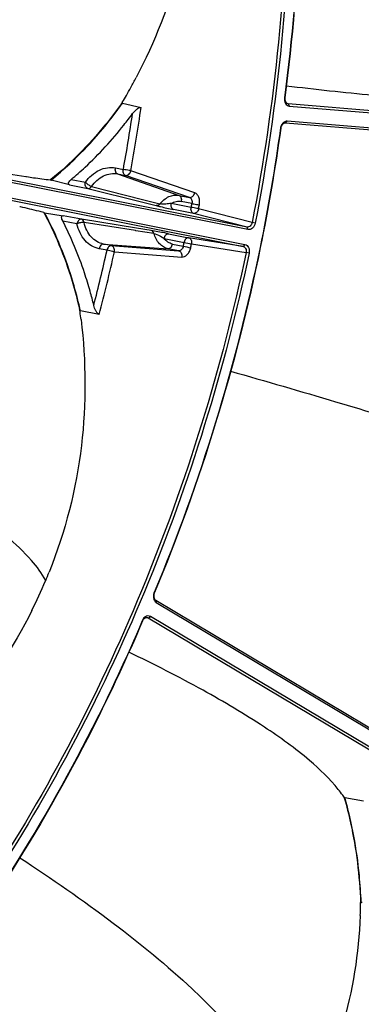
# Model space of a CAD drawing. Header units: millimetres. Extents: x 0 to 420, y -341 to 792.
# Tile 97 of 256: x 216.01 to 221.33, y 71.98 to 87.3. Entities that reach past the tile are written whole.
import ezdxf

# ---------------------------------------------------------------- set-up
doc = ezdxf.new("R2010")
doc.units = ezdxf.units.MM
doc.header["$LTSCALE"] = 23.1
doc.layers.get('0').update_dxf_attribs({"linetype": 'CONTINUOUS'})

msp = doc.modelspace()

# ---------------------------------------------------------------- linework, layer by layer
at = {"color": 7, "linetype": 'Continuous'}
for p, q in [((220.1317, 86.08), (220.1313, 86.077)), ((220.1317, 86.08), (220.1313, 86.077)), ((220.1358, 86.0795), (220.1313, 86.077)), ((217.61, 85.9962), (217.6129, 86.0161)), ((217.61, 85.9962), (217.9022, 85.9325)), ((220.1887, 85.9907), (227.0832, 85.4324)), ((220.1887, 85.9907), (220.2053, 85.9527)), ((220.2053, 85.9527), (227.0998, 85.3944)), ((220.1479, 85.6874), (220.1736, 85.7166)), ((227.0424, 85.1291), (220.1479, 85.6874)), ((227.0681, 85.1583), (220.1736, 85.7166)), ((220.0725, 85.6089), (220.0681, 85.6068)), ((219.5478, 84.0706), (213.016, 85.3688)), ((219.5627, 84.0317), (213.0309, 85.3299)), ((212.9551, 85.0682), (219.4869, 83.77)), ((212.984, 85.0982), (219.5158, 83.8)), ((216.1076, 84.8566), (216.1211, 84.8545)), ((217.5026, 84.9908), (217.6252, 84.9665)), ((217.5356, 84.8975), (217.6583, 84.8731)), ((217.5356, 84.8975), (218.4912, 84.5633)), ((218.6519, 84.5313), (217.6583, 84.8731)), ((218.735, 84.6031), (217.7415, 84.9454)), ((216.4955, 84.8102), (216.4891, 84.805)), ((216.4894, 84.8046), (216.5019, 84.8021)), ((216.4964, 84.808), (216.49, 84.8028)), ((216.7856, 84.7294), (216.5019, 84.8021)), ((216.7856, 84.7294), (217.0702, 84.6728)), ((216.8144, 84.8107), (217.0341, 84.767)), ((217.129, 84.7033), (217.9222, 84.5007)), ((217.0702, 84.6728), (217.9097, 84.4611)), ((218.4912, 84.5633), (218.6519, 84.5313)), ((217.9097, 84.4611), (218.1373, 84.4037)), ((217.9222, 84.5007), (218.1938, 84.4311)), ((218.6796, 84.3772), (218.3691, 84.4389)), ((218.691, 84.4368), (218.5243, 84.47)), ((216.0255, 84.3841), (216.0126, 84.3871)), ((216.386, 84.2954), (216.3899, 84.2882)), ((216.3864, 84.2956), (216.399, 84.2931)), ((216.3877, 84.2971), (216.3916, 84.2899)), ((216.399, 84.2931), (216.6881, 84.2474)), ((216.9727, 84.1909), (216.6881, 84.2474)), ((218.7156, 84.283), (218.4052, 84.3447)), ((219.5478, 84.0706), (218.7156, 84.283)), ((219.6277, 84.1422), (218.7955, 84.3548)), ((216.9029, 84.1185), (216.6833, 84.1622)), ((217.8298, 84.0528), (216.9727, 84.1909)), ((217.8123, 84.0144), (217.0151, 84.1403)), ((219.6755, 84.1329), (219.6277, 84.1422)), ((217.8214, 84.013), (217.8123, 84.0144)), ((217.8214, 84.013), (217.8123, 84.0144)), ((218.1003, 83.9691), (217.8214, 84.013)), ((218.0588, 84.0159), (217.8298, 84.0528)), ((218.3287, 83.9664), (218.6391, 83.9047)), ((219.5627, 84.0317), (219.5478, 84.0706)), ((217.3148, 83.8057), (218.3233, 83.7335)), ((217.4375, 83.7813), (217.3148, 83.8057)), ((217.4375, 83.7813), (218.4841, 83.7015)), ((218.2589, 83.8941), (218.5694, 83.8324)), ((218.39, 83.8061), (218.5567, 83.773)), ((219.4869, 83.77), (218.6391, 83.9047)), ((218.6849, 83.8079), (219.5327, 83.6733)), ((219.5158, 83.8), (219.4869, 83.77)), ((217.3708, 83.7086), (217.2481, 83.733)), ((217.4861, 83.6828), (218.5328, 83.6035)), ((218.4841, 83.7015), (218.3233, 83.7335)), ((219.5807, 83.6632), (219.5327, 83.6733)), ((216.9519, 82.7485), (216.957, 82.7679)), ((217.2505, 82.7106), (216.957, 82.7679)), ((216.4173, 78.5736), (216.4141, 78.5664)), ((216.4173, 78.5736), (216.4142, 78.5664)), ((218.1057, 78.3753), (218.1042, 78.3842)), ((218.1297, 78.2648), (218.1378, 78.2296)), ((218.1297, 78.2648), (224.1926, 74.6482)), ((218.1378, 78.2296), (224.2008, 74.6129)), ((218.0122, 77.9862), (217.9751, 77.9916)), ((218.0122, 77.9862), (218.0464, 78.0127)), ((224.0752, 74.3695), (218.0122, 77.9862)), ((224.1093, 74.396), (218.0464, 78.0127)), ((217.9222, 77.9522), (217.919, 77.945)), ((217.9222, 77.9522), (217.9191, 77.9449)), ((217.9235, 77.943), (217.9222, 77.9522)), ((221.0579, 75.2024), (221.0607, 75.1929)), ((221.056, 75.2012), (221.0587, 75.1917)), ((221.0571, 75.2015), (221.0687, 75.1946)), ((221.0687, 75.1946), (221.3598, 75.1467)), ((221.3145, 73.5477), (221.3227, 73.5651)), ((221.3373, 73.5621), (221.3227, 73.5651))]:
    msp.add_line(p, q, dxfattribs=at)
for centre, radius, start, end in [((210.154, 90.4218), 8.6628, 331.1553, 332.30673), ((210.0387, 90.4853), 8.7944, 330.23165, 331.15581), ((209.9417, 90.5407), 8.9062, 329.46704, 330.23195), ((220.2854, 86.0569), 0.1554, 172.54984, 177.45359), ((212.2021, 89.8266), 6.627, 324.33062, 324.69046), ((212.1915, 89.8338), 6.6316, 324.49477, 324.68869), ((212.1806, 89.8414), 6.6449, 324.68867, 324.84298), ((188.3005, 90.2451), 29.9141, 349.79528, 351.71083), ((220.2805, 86.0571), 0.1504, 177.44502, 182.4072), ((220.1924, 86.0382), 0.0476, 255.25216, 265.49429), ((188.2893, 90.2473), 29.8075, 349.79539, 351.48762), ((212.5601, 89.6814), 6.4746, 321.57846, 323.55378), ((220.2232, 85.5854), 0.1566, 162.56027, 171.09894), ((220.2258, 85.585), 0.1593, 171.0871, 172.1266), ((189.2927, 90.0382), 29.9271, 349.09629, 349.21252), ((189.2981, 90.0371), 30.0397, 349.09629, 349.21252), ((189.2866, 90.0394), 29.9334, 347.91609, 348.03231), ((221.9864, 99.6859), 16.2176, 257.8365, 258.25387), ((189.292, 90.0383), 30.046, 347.91609, 348.03231), ((188.2674, 90.2496), 29.8294, 345.64187, 347.33326), ((188.2773, 90.2474), 29.9374, 345.41879, 347.33335), ((220.9991, 94.9165), 11.408, 257.63774, 258.23107), ((210.9246, 81.3376), 6.4217, 13.64415, 15.6594), ((210.5233, 81.3417), 6.5817, 12.50353, 12.7003), ((210.536, 81.3442), 6.577, 12.50184, 12.86531), ((210.5101, 81.3388), 6.5952, 12.3481, 12.50355), ((208.0543, 81.562), 8.9764, 6.83869, 7.59521), ((209.1636, 81.6312), 7.8718, 337.1434, 338.14902), ((209.0676, 81.6727), 7.9763, 333.43839, 337.07975), ((218.25, 78.3239), 0.1578, 167.13481, 171.97909), ((218.2479, 78.3244), 0.1556, 157.40155, 167.15037), ((218.1765, 78.2943), 0.0754, 231.34458, 239.15106), ((213.7142, 73.6666), 7.6013, 358.82974, 359.10332), ((213.9124, 73.2856), 7.4073, 2.03009, 2.16307), ((213.7684, 73.6654), 7.547, 357.67313, 358.83077)]:
    msp.add_arc(centre, radius, start, end, dxfattribs=at)
for points, knots in [([(219.6755, 95.27), (220.0459, 93.469), (220.4043, 89.7269), (220.0358, 85.9898), (219.6755, 84.1329)], [0, 0, 0, 0, 0.4929111, 1, 1, 1, 1]), ([(219.6277, 95.2621), (219.9975, 93.4639), (220.3553, 89.7275), (219.9874, 85.9963), (219.6277, 84.1422)], [0, 0, 0, 0, 0.4929111, 1, 1, 1, 1]), ([(220.1313, 93.4587), (220.213, 92.8573), (220.4595, 90.4051), (220.3721, 87.9211), (220.1317, 86.08)], [0, 0, 0, 0, 0.2463299, 1, 1, 1, 1]), ([(220.1358, 93.4724), (220.2176, 92.8699), (220.4646, 90.4129), (220.3768, 87.9242), (220.1358, 86.0795)], [0, 0, 0, 0, 0.2463293, 1, 1, 1, 1]), ([(228.5654, 90.9351), (228.5654, 88.5771), (228.1703, 83.8409), (226.4623, 76.9574), (223.7084, 70.5246), (220.0254, 64.8274), (215.5708, 60.1181), (211.2993, 57.15), (207.7034, 55.5005), (204.9877, 54.6411), (202.2472, 54.1534), (200.4113, 54.0798), (199.5046, 54.1073)], [0, 0, 0, 0, 0.1366608, 0.274004, 0.4093719, 0.5403557, 0.6651331, 0.7828065, 0.8391298, 0.8939176, 0.9474286, 1, 1, 1, 1]), ([(199.5062, 54.2119), (201.3248, 54.1627), (205.0801, 54.597), (210.4761, 56.7343), (215.4984, 60.238), (221.5226, 66.6232), (226.89, 76.9419), (228.4235, 86.2468), (228.4235, 90.9395)], [0, 0, 0, 0, 0.1060998, 0.2172879, 0.3352632, 0.4603447, 0.7263184, 1, 1, 1, 1]), ([(229.0025, 90.8447), (229.0025, 88.6008), (228.6447, 84.0939), (227.3486, 78.6004), (225.8203, 74.3765), (224.0036, 70.368), (221.218, 65.7702), (217.1225, 61.0685), (213.1706, 57.9774), (209.8129, 56.1381), (207.2606, 55.0959), (204.6671, 54.384), (202.912, 54.1327), (202.0402, 54.0659)], [0, 0, 0, 0, 0.1354972, 0.2717605, 0.3394784, 0.4064994, 0.5372966, 0.6625058, 0.7811129, 0.8379762, 0.8932785, 0.9472015, 1, 1, 1, 1]), ([(219.0166, 63.3133), (220.5936, 65.1284), (223.433, 69.1696), (226.5531, 75.9718), (228.4971, 83.331), (228.9482, 88.4185), (228.9482, 90.9523)], [0, 0, 0, 0, 0.2409106, 0.4912555, 0.7461348, 1, 1, 1, 1]), ([(216.1733, 59.7988), (220.4305, 63.4065), (225.4934, 70.7853), (228.9408, 81.821), (229.5698, 87.7967), (229.5698, 90.7732)], [0, 0, 0, 0, 0.4838407, 0.7419172, 1, 1, 1, 1]), ([(218.7408, 90.0601), (218.7408, 89.4142), (218.5816, 88.14), (218.1138, 86.9472), (217.8245, 86.3959)], [0, 0, 0, 0, 0.5091869, 1, 1, 1, 1]), ([(220.1587, 86.269), (220.6077, 86.2148), (221.4306, 86.1237), (222.5331, 86.037), (223.2893, 86.0129), (223.7494, 86.0309), (223.9309, 86.0494), (224.0099, 86.0616)], [0, 0, 0, 0, 0.3510803, 0.6426684, 0.8585554, 0.9378941, 1, 1, 1, 1]), ([(220.1358, 86.0795), (220.1335, 86.0606), (220.1369, 86.0239), (220.1651, 85.9961), (220.1803, 85.9921)], [0, 0, 0, 0, 0.5473625, 1, 1, 1, 1]), ([(217.59, 85.9823), (217.51, 85.8701), (217.1854, 85.4438), (216.8057, 85.0584), (216.4964, 84.808)], [0, 0, 0, 0, 0.2571996, 1, 1, 1, 1]), ([(216.5019, 84.8021), (216.6022, 84.8833), (217.002, 85.2318), (217.3519, 85.6364), (217.5858, 85.9623)], [0, 0, 0, 0, 0.2432026, 1, 1, 1, 1]), ([(217.7684, 85.8351), (217.7858, 85.8587), (217.8165, 85.892), (217.8619, 85.9245), (217.89, 85.9351), (217.9022, 85.9325)], [0, 0, 0, 0, 0.5180475, 0.7800298, 1, 1, 1, 1]), ([(220.1301, 86.0508), (220.1304, 86.0454), (220.1323, 86.025), (220.1389, 86.0049), (220.1467, 85.992)], [0, 0, 0, 0, 0.2627285, 1, 1, 1, 1]), ([(220.1467, 85.992), (220.1532, 85.9811), (220.1698, 85.9622), (220.1937, 85.9536), (220.2053, 85.9527)], [0, 0, 0, 0, 0.5209834, 1, 1, 1, 1]), ([(216.8144, 84.8107), (216.888, 84.8727), (217.1819, 85.1337), (217.4483, 85.4253), (217.6327, 85.6578)], [0, 0, 0, 0, 0.2448302, 1, 1, 1, 1]), ([(220.1479, 85.6874), (220.1304, 85.6888), (220.0909, 85.6681), (220.0756, 85.6299), (220.0725, 85.6089)], [0, 0, 0, 0, 0.4529883, 1, 1, 1, 1]), ([(220.1142, 85.6955), (220.1097, 85.6917), (220.0918, 85.6738), (220.0796, 85.6507), (220.0738, 85.6323)], [0, 0, 0, 0, 0.2380178, 1, 1, 1, 1]), ([(220.1736, 85.7166), (220.1685, 85.717), (220.1471, 85.7164), (220.1266, 85.706), (220.1142, 85.6955)], [0, 0, 0, 0, 0.2378421, 1, 1, 1, 1]), ([(220.0681, 85.6068), (219.9822, 84.9855), (219.5606, 82.522), (218.8246, 80.1117), (218.1042, 78.3842)], [0, 0, 0, 0, 0.2509842, 1, 1, 1, 1]), ([(220.0725, 85.6089), (219.9865, 84.9867), (219.5643, 82.5194), (218.8271, 80.1054), (218.1057, 78.3753)], [0, 0, 0, 0, 0.2509842, 1, 1, 1, 1]), ([(212.9929, 85.4576), (213.6175, 85.3262), (214.4774, 85.1493), (215.5168, 84.9544), (215.9301, 84.8839), (216.1076, 84.8566)], [0, 0, 0, 0, 0.6035976, 0.8301517, 1, 1, 1, 1]), ([(216.1211, 84.8545), (216.1568, 84.849), (216.2793, 84.8307), (216.4021, 84.8142), (216.4894, 84.8046)], [0, 0, 0, 0, 0.291172, 1, 1, 1, 1]), ([(217.0341, 84.767), (217.0904, 84.8451), (217.199, 84.9454), (217.3744, 85.0009), (217.4617, 84.999), (217.5026, 84.9908)], [0, 0, 0, 0, 0.5300356, 0.7703723, 1, 1, 1, 1]), ([(217.129, 84.7033), (217.1779, 84.771), (217.2722, 84.858), (217.4244, 84.9062), (217.5002, 84.9046), (217.5356, 84.8975)], [0, 0, 0, 0, 0.5300356, 0.770372, 1, 1, 1, 1]), ([(217.5356, 84.8975), (217.5213, 84.9025), (217.4978, 84.9353), (217.4986, 84.9715), (217.5026, 84.9908)], [0, 0, 0, 0, 0.433858, 1, 1, 1, 1]), ([(217.6583, 84.8731), (217.644, 84.8781), (217.6205, 84.9109), (217.6213, 84.9471), (217.6252, 84.9665)], [0, 0, 0, 0, 0.4338542, 1, 1, 1, 1]), ([(217.7415, 84.9454), (217.7329, 84.9471), (217.6942, 84.9547), (217.6555, 84.9616), (217.6252, 84.9665)], [0, 0, 0, 0, 0.2222091, 1, 1, 1, 1]), ([(217.6583, 84.8731), (217.6756, 84.8698), (217.7175, 84.8873), (217.7364, 84.9244), (217.7415, 84.9454)], [0, 0, 0, 0, 0.4485076, 1, 1, 1, 1]), ([(216.7856, 84.7294), (216.7818, 84.7303), (216.7749, 84.7332), (216.7673, 84.7464), (216.7743, 84.7672), (216.7908, 84.7891), (216.8059, 84.8035), (216.8144, 84.8107)], [0, 0, 0, 0, 0.1111891, 0.2023654, 0.408119, 0.6793044, 1, 1, 1, 1]), ([(217.0702, 84.6728), (217.0552, 84.6767), (217.0291, 84.7097), (217.0301, 84.747), (217.0341, 84.767)], [0, 0, 0, 0, 0.4303452, 1, 1, 1, 1]), ([(217.129, 84.7033), (217.1111, 84.7081), (217.0768, 84.7271), (217.0469, 84.7518), (217.0341, 84.767)], [0, 0, 0, 0, 0.4830931, 1, 1, 1, 1]), ([(217.0702, 84.6728), (217.0805, 84.6708), (217.105, 84.676), (217.1218, 84.693), (217.129, 84.7033)], [0, 0, 0, 0, 0.4556621, 1, 1, 1, 1]), ([(218.1938, 84.4311), (218.2309, 84.4781), (218.3195, 84.5557), (218.4394, 84.5736), (218.4912, 84.5633)], [0, 0, 0, 0, 0.531309, 1, 1, 1, 1]), ([(218.4912, 84.5633), (218.5055, 84.5583), (218.529, 84.5255), (218.5282, 84.4893), (218.5243, 84.47)], [0, 0, 0, 0, 0.433858, 1, 1, 1, 1]), ([(218.6519, 84.5313), (218.6692, 84.528), (218.7109, 84.5453), (218.7298, 84.5822), (218.735, 84.6031)], [0, 0, 0, 0, 0.4486091, 1, 1, 1, 1]), ([(218.807, 84.4146), (218.8109, 84.4351), (218.8136, 84.4757), (218.8022, 84.5327), (218.7765, 84.5787), (218.7491, 84.5982), (218.735, 84.6031)], [0, 0, 0, 0, 0.2875662, 0.5564297, 0.7934273, 1, 1, 1, 1]), ([(218.1938, 84.4311), (218.1866, 84.4217), (218.1702, 84.4062), (218.1471, 84.4018), (218.1373, 84.4037)], [0, 0, 0, 0, 0.5421648, 1, 1, 1, 1]), ([(218.1373, 84.4037), (218.1586, 84.3983), (218.2476, 84.3773), (218.337, 84.3582), (218.4052, 84.3447)], [0, 0, 0, 0, 0.2404289, 1, 1, 1, 1]), ([(218.3691, 84.4389), (218.3417, 84.4345), (218.2985, 84.427), (218.2397, 84.4252), (218.2084, 84.4276), (218.1938, 84.4311)], [0, 0, 0, 0, 0.4714595, 0.7445153, 1, 1, 1, 1]), ([(218.4052, 84.3447), (218.3902, 84.3485), (218.3641, 84.3815), (218.365, 84.4189), (218.3691, 84.4389)], [0, 0, 0, 0, 0.4303462, 1, 1, 1, 1]), ([(218.3691, 84.4389), (218.3927, 84.4533), (218.4434, 84.4745), (218.4988, 84.475), (218.5243, 84.47)], [0, 0, 0, 0, 0.5151861, 1, 1, 1, 1]), ([(218.6519, 84.5313), (218.6672, 84.5262), (218.6932, 84.4944), (218.6945, 84.4565), (218.691, 84.4368)], [0, 0, 0, 0, 0.4454995, 1, 1, 1, 1]), ([(218.691, 84.4368), (218.7002, 84.4352), (218.739, 84.4281), (218.7776, 84.4207), (218.807, 84.4146)], [0, 0, 0, 0, 0.2383636, 1, 1, 1, 1]), ([(216.3864, 84.2956), (216.3613, 84.3023), (216.2414, 84.3333), (216.1209, 84.362), (216.0255, 84.3841)], [0, 0, 0, 0, 0.2098264, 1, 1, 1, 1]), ([(216.3916, 84.2899), (216.4531, 84.1756), (216.6888, 83.6959), (216.855, 83.1831), (216.9439, 82.7887)], [0, 0, 0, 0, 0.2430853, 1, 1, 1, 1]), ([(216.9478, 82.8086), (216.9176, 82.9412), (216.784, 83.4525), (216.585, 83.9475), (216.399, 84.2931)], [0, 0, 0, 0, 0.2572121, 1, 1, 1, 1]), ([(216.6833, 84.1622), (216.6782, 84.1721), (216.6699, 84.1911), (216.6632, 84.2175), (216.6647, 84.2392), (216.6768, 84.2482), (216.6842, 84.248), (216.6881, 84.2474)], [0, 0, 0, 0, 0.3216206, 0.5927858, 0.7974761, 0.8883229, 1, 1, 1, 1]), ([(218.7156, 84.283), (218.7007, 84.2868), (218.6746, 84.3198), (218.6755, 84.3572), (218.6796, 84.3772)], [0, 0, 0, 0, 0.4303457, 1, 1, 1, 1]), ([(218.7955, 84.3548), (218.787, 84.3565), (218.7484, 84.3643), (218.7097, 84.3717), (218.6796, 84.3772)], [0, 0, 0, 0, 0.2222127, 1, 1, 1, 1]), ([(218.7956, 84.3548), (218.7911, 84.334), (218.7738, 84.2969), (218.7325, 84.2797), (218.7156, 84.283)], [0, 0, 0, 0, 0.5529192, 1, 1, 1, 1]), ([(217.1079, 83.071), (217.081, 83.1671), (216.9666, 83.5407), (216.8162, 83.9035), (216.6833, 84.1622)], [0, 0, 0, 0, 0.2554155, 1, 1, 1, 1]), ([(216.9727, 84.1909), (216.9575, 84.1933), (216.9205, 84.1733), (216.907, 84.1385), (216.9029, 84.1185)], [0, 0, 0, 0, 0.4298735, 1, 1, 1, 1]), ([(217.0151, 84.1403), (216.9968, 84.1429), (216.9578, 84.1389), (216.9206, 84.1277), (216.9029, 84.1185)], [0, 0, 0, 0, 0.4826109, 1, 1, 1, 1]), ([(217.2481, 83.733), (217.2073, 83.7411), (217.1261, 83.7727), (216.9858, 83.8909), (216.9245, 84.0251), (216.9029, 84.1185)], [0, 0, 0, 0, 0.2299836, 0.470284, 1, 1, 1, 1]), ([(217.0151, 84.1403), (217.0125, 84.1525), (217.0036, 84.1747), (216.9829, 84.1888), (216.9727, 84.1909)], [0, 0, 0, 0, 0.5440916, 1, 1, 1, 1]), ([(217.3148, 83.8057), (217.2793, 83.8127), (217.2088, 83.8401), (217.087, 83.9428), (217.0339, 84.0592), (217.0151, 84.1403)], [0, 0, 0, 0, 0.229984, 0.470284, 1, 1, 1, 1]), ([(219.6277, 84.1422), (219.6238, 84.1214), (219.6092, 84.0913), (219.575, 84.0703), (219.5562, 84.0689), (219.5478, 84.0706)], [0, 0, 0, 0, 0.5410049, 0.7809493, 1, 1, 1, 1]), ([(219.6755, 84.1329), (219.6698, 84.1035), (219.6489, 84.0612), (219.6009, 84.0314), (219.5744, 84.0293), (219.5627, 84.0317)], [0, 0, 0, 0, 0.5426023, 0.7824633, 1, 1, 1, 1]), ([(218.3287, 83.9664), (218.3085, 83.9704), (218.2187, 83.9879), (218.1288, 84.0046), (218.0588, 84.0159)], [0, 0, 0, 0, 0.2250806, 1, 1, 1, 1]), ([(218.1003, 83.9691), (218.0974, 83.9805), (218.0882, 84.0011), (218.0686, 84.0139), (218.0588, 84.0159)], [0, 0, 0, 0, 0.5418744, 1, 1, 1, 1]), ([(218.3233, 83.7335), (218.2977, 83.7386), (218.2467, 83.7579), (218.1574, 83.8296), (218.1162, 83.9115), (218.1003, 83.9691)], [0, 0, 0, 0, 0.231283, 0.472033, 1, 1, 1, 1]), ([(218.1003, 83.9691), (218.1151, 83.9665), (218.1713, 83.9479), (218.2217, 83.917), (218.2589, 83.8941)], [0, 0, 0, 0, 0.2560071, 1, 1, 1, 1]), ([(218.2589, 83.8941), (218.2629, 83.9141), (218.2765, 83.9488), (218.3135, 83.9688), (218.3287, 83.9664)], [0, 0, 0, 0, 0.5701254, 1, 1, 1, 1]), ([(217.3148, 83.8057), (217.2997, 83.8068), (217.2653, 83.786), (217.252, 83.7524), (217.2481, 83.733)], [0, 0, 0, 0, 0.4333293, 1, 1, 1, 1]), ([(217.4375, 83.7813), (217.4224, 83.7824), (217.388, 83.7616), (217.3747, 83.728), (217.3708, 83.7086)], [0, 0, 0, 0, 0.4333255, 1, 1, 1, 1]), ([(217.4861, 83.6828), (217.4895, 83.7042), (217.4866, 83.7456), (217.4547, 83.7778), (217.4375, 83.7813)], [0, 0, 0, 0, 0.5518546, 1, 1, 1, 1]), ([(218.39, 83.8061), (218.3645, 83.8112), (218.3137, 83.8328), (218.2751, 83.8718), (218.2589, 83.8941)], [0, 0, 0, 0, 0.4852523, 1, 1, 1, 1]), ([(218.3233, 83.7335), (218.3384, 83.7324), (218.3728, 83.7532), (218.3861, 83.7868), (218.39, 83.8061)], [0, 0, 0, 0, 0.4333293, 1, 1, 1, 1]), ([(218.6391, 83.9047), (218.6239, 83.9071), (218.587, 83.8871), (218.5734, 83.8524), (218.5694, 83.8324)], [0, 0, 0, 0, 0.4298741, 1, 1, 1, 1]), ([(218.6391, 83.9047), (218.6559, 83.9014), (218.6874, 83.8697), (218.6889, 83.8288), (218.6849, 83.8079)], [0, 0, 0, 0, 0.4467762, 1, 1, 1, 1]), ([(219.5158, 83.8), (219.5276, 83.7976), (219.5514, 83.7855), (219.584, 83.7394), (219.5868, 83.6924), (219.5807, 83.6632)], [0, 0, 0, 0, 0.2189744, 0.4589068, 1, 1, 1, 1]), ([(219.5327, 83.6733), (219.1545, 81.8772), (218.0825, 78.3909), (216.3781, 75.1623), (215.3847, 73.6744)], [0, 0, 0, 0, 0.5064075, 1, 1, 1, 1]), ([(219.5807, 83.6632), (219.2019, 81.8643), (218.1282, 78.3726), (216.4212, 75.139), (215.4262, 73.6488)], [0, 0, 0, 0, 0.5064075, 1, 1, 1, 1]), ([(217.4861, 83.6828), (217.4775, 83.6846), (217.439, 83.6929), (217.4006, 83.7015), (217.3708, 83.7086)], [0, 0, 0, 0, 0.2222212, 1, 1, 1, 1]), ([(218.5567, 83.773), (218.5523, 83.7535), (218.5365, 83.7192), (218.5001, 83.7002), (218.4841, 83.7015)], [0, 0, 0, 0, 0.5549226, 1, 1, 1, 1]), ([(218.4841, 83.7015), (218.5012, 83.698), (218.5331, 83.6661), (218.5362, 83.6248), (218.5328, 83.6035)], [0, 0, 0, 0, 0.448254, 1, 1, 1, 1]), ([(218.5328, 83.6035), (218.5477, 83.6024), (218.5805, 83.6095), (218.622, 83.6416), (218.6546, 83.6896), (218.6679, 83.728), (218.6722, 83.7483)], [0, 0, 0, 0, 0.2065113, 0.4431683, 0.7119581, 1, 1, 1, 1]), ([(219.4869, 83.77), (219.4953, 83.7683), (219.5122, 83.7598), (219.5355, 83.7272), (219.5372, 83.6939), (219.5327, 83.6733)], [0, 0, 0, 0, 0.2205133, 0.4605293, 1, 1, 1, 1]), ([(217.2505, 82.7106), (217.2382, 82.713), (217.2165, 82.7338), (217.1873, 82.7814), (217.172, 82.8239), (217.1651, 82.8525)], [0, 0, 0, 0, 0.2204179, 0.4826017, 1, 1, 1, 1]), ([(216.9668, 82.6309), (217.0445, 81.9827), (217.0563, 80.6378), (216.7222, 79.3307), (216.4698, 78.7013)], [0, 0, 0, 0, 0.4904889, 1, 1, 1, 1]), ([(219.2933, 81.8279), (219.8384, 81.6734), (220.8629, 81.3767), (221.8825, 81.0637), (222.3583, 80.9104)], [0, 0, 0, 0, 0.531229, 1, 1, 1, 1]), ([(216.4178, 78.5725), (216.3587, 78.6861), (216.1709, 78.9334), (215.7707, 79.304), (215.1963, 79.7293), (214.7436, 80.0145), (214.4885, 80.1667)], [0, 0, 0, 0, 0.1522097, 0.3646569, 0.6469801, 1, 1, 1, 1]), ([(218.0938, 78.3459), (218.093, 78.3404), (218.0911, 78.3191), (218.0938, 78.2972), (218.0987, 78.2821)], [0, 0, 0, 0, 0.2581567, 1, 1, 1, 1]), ([(218.1057, 78.3753), (218.0975, 78.3553), (218.0922, 78.3135), (218.114, 78.2743), (218.1297, 78.2648)], [0, 0, 0, 0, 0.5407908, 1, 1, 1, 1]), ([(218.0987, 78.2821), (218.1002, 78.2774), (218.107, 78.2599), (218.1186, 78.244), (218.1294, 78.2354)], [0, 0, 0, 0, 0.2667151, 1, 1, 1, 1]), ([(216.2021, 78.106), (215.9156, 77.5328), (215.2025, 76.4524), (214.2845, 75.5464), (213.7924, 75.1356)], [0, 0, 0, 0, 0.4999268, 1, 1, 1, 1]), ([(217.9942, 77.9927), (217.9804, 77.9947), (217.9483, 77.9843), (217.9301, 77.9581), (217.9235, 77.943)], [0, 0, 0, 0, 0.4579917, 1, 1, 1, 1]), ([(217.9677, 78.0089), (217.9645, 78.0068), (217.9515, 77.9973), (217.9408, 77.9849), (217.9341, 77.9747)], [0, 0, 0, 0, 0.239354, 1, 1, 1, 1]), ([(218.0464, 78.0127), (218.035, 78.0195), (218.0066, 78.0267), (217.9795, 78.0166), (217.9677, 78.0089)], [0, 0, 0, 0, 0.4854936, 1, 1, 1, 1]), ([(217.9235, 77.943), (217.6819, 77.3761), (216.6649, 75.1899), (215.3562, 73.136), (214.227, 71.7411)], [0, 0, 0, 0, 0.2555935, 1, 1, 1, 1]), ([(217.9191, 77.9449), (217.678, 77.3796), (216.6631, 75.1994), (215.3576, 73.1511), (214.2314, 71.7598)], [0, 0, 0, 0, 0.2555899, 1, 1, 1, 1]), ([(220.967, 75.3233), (220.8351, 75.4884), (220.469, 75.8381), (219.7592, 76.3487), (218.8158, 76.9057), (218.1, 77.2704), (217.7107, 77.4584)], [0, 0, 0, 0, 0.1618758, 0.3849297, 0.668916, 1, 1, 1, 1]), ([(221.0571, 75.2015), (221.0503, 75.2116), (221.0215, 75.253), (220.991, 75.2933), (220.967, 75.3233)], [0, 0, 0, 0, 0.2396967, 1, 1, 1, 1]), ([(221.0607, 75.1929), (221.0976, 75.0634), (221.2316, 74.5299), (221.2987, 73.9801), (221.3144, 73.5652)], [0, 0, 0, 0, 0.2449281, 1, 1, 1, 1]), ([(221.3227, 73.5651), (221.3174, 73.7055), (221.281, 74.2548), (221.1813, 74.8003), (221.0687, 75.1946)], [0, 0, 0, 0, 0.255112, 1, 1, 1, 1]), ([(216.0135, 74.2598), (216.5086, 73.9377), (217.4334, 73.2971), (218.3048, 72.5833), (218.6949, 72.2193)], [0, 0, 0, 0, 0.5254425, 1, 1, 1, 1]), ([(224.121, 74.2543), (223.4316, 72.6447), (221.868, 69.5555), (219.8994, 66.7049), (218.8324, 65.3812)], [0, 0, 0, 0, 0.5073642, 1, 1, 1, 1]), ([(221.3092, 73.359), (221.2855, 72.7744), (221.0912, 71.5646), (220.5939, 70.4431), (220.2731, 69.9049)], [0, 0, 0, 0, 0.4828502, 1, 1, 1, 1]), ([(220.2736, 69.902), (220.2485, 70.0645), (220.1356, 70.4238), (219.8211, 70.9767), (219.3328, 71.5937), (218.9258, 72.0038), (218.6949, 72.2193)], [0, 0, 0, 0, 0.1731752, 0.3922076, 0.6671559, 1, 1, 1, 1])]:
    msp.add_open_spline(points, degree=3, knots=knots, dxfattribs=at)
for points in [[(217.9341, 77.9747), (217.9295, 77.9676), (217.9255, 77.96), (217.9222, 77.9522)], [(218.0122, 77.9862), (218.0068, 77.9895), (218.0005, 77.9918), (217.9942, 77.9927)]]:
    msp.add_open_spline(points, degree=3, dxfattribs=at)

doc.saveas('drawing.dxf')
